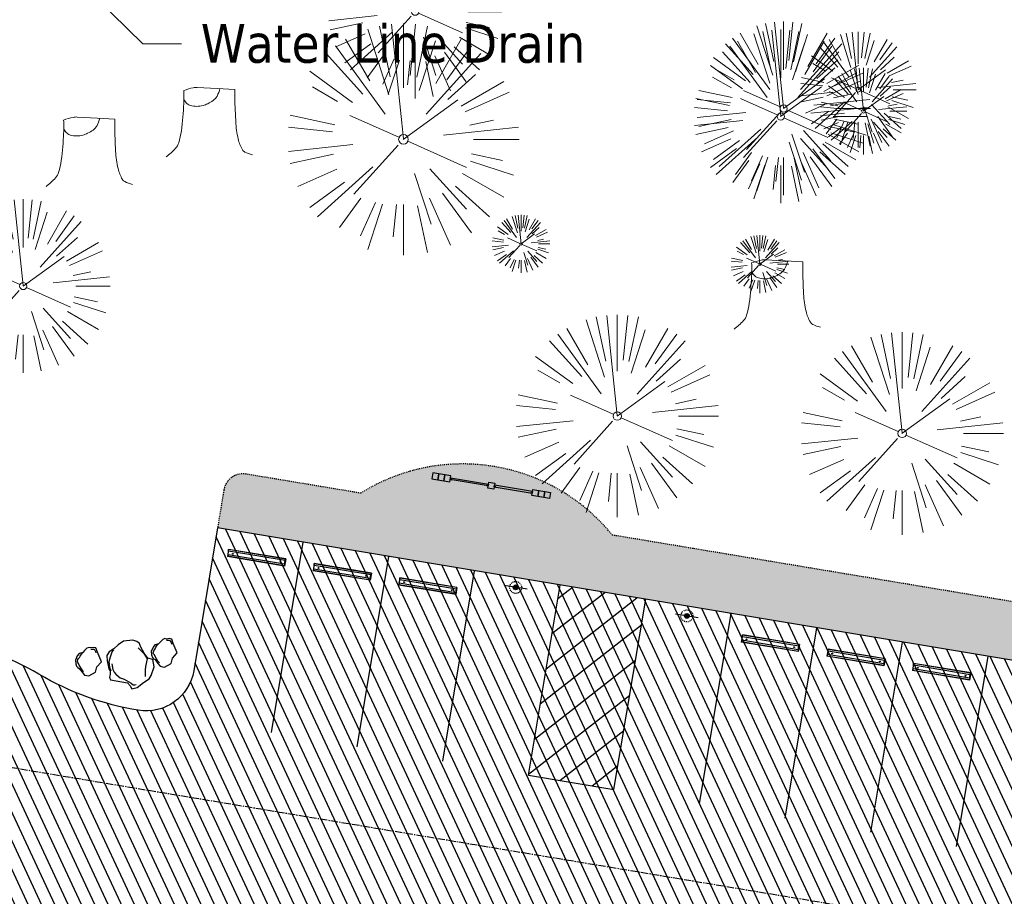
# Model space of a CAD drawing. Header units: feet. Extents: x 1134296 to 1140710, y 647902 to 649877.
# Tile 15 of 66: x 1134786 to 1134888, y 648396 to 648487. Entities that reach past the tile are written whole.
import ezdxf
from ezdxf import colors
from ezdxf.entities.mleader import LeaderData, LeaderLine
from ezdxf.math import Vec2, Vec3

# ---------------------------------------------------------------- set-up
doc = ezdxf.new("R2010")
doc.units = ezdxf.units.FT
doc.header["$MEASUREMENT"] = 0
for name, pattern in [('CENTER2', [1.125, 0.75, -0.125, 0.125, -0.125]), ('DOT', [0.25, 0, -0.25]), ('HIDDEN', [0.375, 0.25, -0.125]), ('HIDDEN4', [0.095, 0.05, -0.045]), ('RAD', [0.13, 0.08, -0.05])]:
    doc.linetypes.add(name, pattern=pattern)
for name, color, linetype in [('-BARRIERROCK', 6, 'Continuous'), ('A-BULLETINBOARD', 3, 'Continuous'), ('A-POSTS&BEAMS', 5, 'Continuous'), ('C-PRKG-ASPH', 5, 'Continuous'), ('C-PRKG-BOLL', 5, 'Continuous'), ('C-PRKG-BOLL-FTNG', 5, 'HIDDEN4'), ('C-PRKG-BOLLARD', 5, 'Continuous'), ('C-PRKG-SIGN', 5, 'Continuous'), ('C-PRKG-STRP', 136, 'Continuous'), ('C-PRKG-WHEL-STOP', 5, 'Continuous'), ('C-ROAD-ASPHALT', 1, 'Continuous'), ('C-ROAD-CNTR', 1, 'CENTER2'), ('C-SWLK-GRVL', 5, 'RAD'), ('C-SWLK-GRVL-PATT', 8, 'Continuous'), ('G-TEXT-ST02', 2, 'Continuous'), ('G-XREF', 7, 'Continuous'), ('L-BARRIERROCK', 6, 'Continuous')]:
    doc.layers.add(name, color=color, linetype=linetype)
doc.layers.add('A-HIDDEN', color=8, linetype='DOT', plot=False)
doc.layers.add('V-ANNO-TEXT', color=8, linetype='Continuous', lineweight=13)
doc.layers.add('V-SITE-VEGE', color=8, linetype='Continuous', lineweight=18)
doc.styles.add('SEI-Dim & Leader', font='tahoma.ttf')
pattern_1 = [(115, (0, 0), (-1.132884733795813, -0.5282728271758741), [])]

# ---------------------------------------------------------------- blocks, each defined once
blk = doc.blocks.new('V-SITE-VEGE-Stump')
for points in [[(-0.122905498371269, -0.01429599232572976, 0.05261256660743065), (-0.09863241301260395, 0.007697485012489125, 0.1061947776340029), (-0.09053039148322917, 0.02191696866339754, 0.04486152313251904), (-0.08374707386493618, 0.05273626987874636, 0.02007395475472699), (-0.07764030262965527, 0.1228815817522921, 0.01167487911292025), (-0.07732468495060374, 0.1363966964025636, 0.007866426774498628), (-0.07764030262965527, 0.1564565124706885)], [(-0.07764030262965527, 0.1564565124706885, -0.02766804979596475), (-0.05341885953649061, 0.1633605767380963, -0.0679781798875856), (-0.04316680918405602, 0.1642506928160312), (0.008593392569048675, 0.1616126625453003), (0.05395851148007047, 0.1590945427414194)], [(0.01506844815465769, 0.161253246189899, -0.08286378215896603), (0.008147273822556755, 0.1419669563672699, -0.1113242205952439), (-0.002098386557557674, 0.130555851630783, -0.03931328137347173), (-0.01592715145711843, 0.1222882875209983, -0.04919659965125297), (-0.02797848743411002, 0.1177254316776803, -0.06600187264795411), (-0.0446681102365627, 0.1155126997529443, -0.07018691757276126), (-0.06035359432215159, 0.1177254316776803, -0.1148593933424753), (-0.06850904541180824, 0.1222766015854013, -0.0759377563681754), (-0.07734269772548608, 0.1331671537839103)], [(0.05395851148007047, 0.1590945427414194, 0.004334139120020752), (0.05376627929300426, 0.1369184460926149, 0.00834373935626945), (0.05395851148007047, 0.1253997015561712), (0.05605689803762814, 0.07623641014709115, 0.04625247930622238), (0.06241632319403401, 0.03170819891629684, 0.06962485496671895), (0.07334360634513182, 0.00381048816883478, 0.1497246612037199), (0.07941695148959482, -0.001975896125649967, 0.05852299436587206), (0.09922370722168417, -0.009139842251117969)]]:
    blk.add_lwpolyline(points, format="xyb")
blk = doc.blocks.new('V-SITE-VEGE-Coniferious Tree 2')
at = {"color": 0, "linetype": 'ByBlock'}
for p, q in [((-0.06264093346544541, 0.1926377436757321), (-0.1545378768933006, 0.4755369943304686)), ((-0.0574950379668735, 0.2703678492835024), (-0.1039851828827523, 0.4890788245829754)), ((-0.0003172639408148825, 0.0025937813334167), (-0.05229705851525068, 0.4972664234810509)), ((-3.601054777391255e-05, 0.2219193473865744), (-3.601054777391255e-05, 0.5000060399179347)), ((0.02890183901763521, 0.2753366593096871), (0.05222503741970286, 0.4972664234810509)), ((0.0571938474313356, 0.2692740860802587), (0.1039131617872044, 0.4890788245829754)), ((-0.1460065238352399, 0.2528363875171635), (-0.2500390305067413, 0.4330260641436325)), ((0.06850648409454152, 0.2109817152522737), (0.1382469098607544, 0.425630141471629)), ((0.139142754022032, 0.2410654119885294), (0.2499670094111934, 0.4330260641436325)), ((-0.07913071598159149, 0.1088658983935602), (-0.2939353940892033, 0.4045257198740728)), ((0.1868724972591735, 0.2572635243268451), (0.2938633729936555, 0.4045257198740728)), ((-0.1756943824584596, 0.1950752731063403), (-0.3346129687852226, 0.3715878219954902)), ((0.09777767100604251, 0.108636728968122), (0.3345409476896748, 0.3715878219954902)), ((-0.2201011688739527, 0.1598873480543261), (-0.4045617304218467, 0.2938993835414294)), ((0.1919663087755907, 0.1728666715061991), (0.3115823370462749, 0.2805763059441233)), ((-0.2844040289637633, 0.1641894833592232), (-0.393144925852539, 0.2269610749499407)), ((0.2487690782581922, 0.143647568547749), (0.4329900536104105, 0.2500030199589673)), ((-0.0009318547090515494, -0.0006770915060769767), (0.2349564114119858, 0.1707208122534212)), ((0.2658942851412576, 0.1183972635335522), (0.4567507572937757, 0.2033670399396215)), ((-0.2961437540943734, 0.06292784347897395), (-0.4891148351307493, 0.1039491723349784)), ((-0.01992166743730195, 0.008854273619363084), (-0.2318825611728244, 0.1032199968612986)), ((-0.3060292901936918, 0.03215663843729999), (-0.4973024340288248, 0.05226104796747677)), ((0.173080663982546, 0.01818771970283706), (0.497230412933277, 0.05226104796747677)), ((0.2872695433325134, 0.06106323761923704), (0.3884790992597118, 0.08257391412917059)), ((0.3024988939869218, 0), (0.4999700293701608, 0)), ((-0.2182782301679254, -0.02292736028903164), (-0.4973024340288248, -0.05226104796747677)), ((-0.02300503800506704, -0.02554197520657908), (-0.2137781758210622, -0.2373882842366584)), ((0.01849546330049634, -0.008260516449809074), (0.2719985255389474, -0.1211160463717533)), ((-0.302185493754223, -0.0642195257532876), (-0.4891148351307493, -0.1039491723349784)), ((0.2936342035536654, -0.06241742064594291), (0.4274066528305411, -0.09084484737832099)), ((-0.1320480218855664, -0.1188660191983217), (-0.3716238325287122, -0.3345769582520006)), ((0.1143820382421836, -0.1271057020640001), (0.2718110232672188, -0.301920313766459)), ((0.2891445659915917, -0.09395946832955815), (0.4755009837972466, -0.1545018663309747)), ((-0.2881436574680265, -0.1282723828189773), (-0.4568227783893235, -0.2033670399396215)), ((0.04781873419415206, -0.1473038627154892), (0.1192466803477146, -0.3671294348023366)), ((0.2555295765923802, -0.1475434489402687), (0.4329900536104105, -0.2500030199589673)), ((-0.254528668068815, -0.1848980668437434), (-0.4045617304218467, -0.2938993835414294)), ((0.2253521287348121, -0.2029399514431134), (0.3715518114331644, -0.3345769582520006)), ((-0.1842986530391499, -0.2536176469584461), (-0.2766747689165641, -0.3807650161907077)), ((0.1131111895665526, -0.2541280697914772), (0.2033310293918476, -0.4567867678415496)), ((0.1688618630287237, -0.2324611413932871), (0.2938633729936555, -0.4045257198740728)), ((-0.1213812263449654, -0.2725449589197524), (-0.1855903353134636, -0.4167758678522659)), ((-0.09098502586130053, -0.2799408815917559), (-0.1545378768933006, -0.4755369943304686)), ((-0.02966136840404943, -0.2817638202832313), (-0.04434904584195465, -0.4216092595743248)), ((-3.601054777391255e-05, -0.2817638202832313), (-3.601054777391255e-05, -0.5000060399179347)), ((0.06104806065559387, -0.2873055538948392), (0.1039131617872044, -0.4890788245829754))]:
    blk.add_line(p, q, dxfattribs=at)
blk.add_circle((-3.601054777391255e-05, 0), 0.02083358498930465)
blk = doc.blocks.new('_Open90')
at = {"color": 0, "linetype": 'ByBlock', "lineweight": -2}
for p, q in [((-0.5, 0.5), (0, 0)), ((0, 0), (-1, 0)), ((0, 0), (-0.5, -0.5))]:
    blk.add_line(p, q, dxfattribs=at)
blk = doc.blocks.new("5'_BarrierRock")
at = {"layer": 'L-BARRIERROCK', "flags": 128}
for points in [[(3.796977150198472, 25.21031587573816), (-3.971151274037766, 23.41838866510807), (-10.84293678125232, 21.02912666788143), (-17.7147222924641, 19.53586684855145), (-22.19627771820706, 16.54930863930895), (-24.28770915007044, 10.27760197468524), (-26.0803419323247, 0.1233349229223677), (-25.48279766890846, -2.863184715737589), (-26.97668484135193, -7.044335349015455), (-29.06806322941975, -9.732226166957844), (-29.36686187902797, -13.31608058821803), (-11.14168239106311, -24.66494006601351), (-9.05030400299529, -29.74205430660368), (-9.05030400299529, -31.53398151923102), (-8.751505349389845, -33.62457612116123), (-1.87971984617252, -34.52053972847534), (7.680988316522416, -31.83264891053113), (16.04666099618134, -30.04072169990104), (19.63192655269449, -27.3528308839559), (27.10125632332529, -18.69186222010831), (28.89388910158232, -9.433597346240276), (24.11353502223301, -5.551075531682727), (22.02210359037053, 1.616633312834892), (21.42455933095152, 6.096412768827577), (20.82701507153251, 11.17356558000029), (21.12581372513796, 15.05604882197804), (19.03438229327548, 18.63990324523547), (15.15031808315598, 22.22375766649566), (3.796977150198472, 25.21031587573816)], [(-24.28770915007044, -3.759148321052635), (-24.28770915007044, 1.317965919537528), (-22.19627771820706, 8.187007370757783), (-18.61101215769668, 13.26412161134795), (-14.42820234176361, 18.04260703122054), (-11.44048104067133, 19.83453424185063)], [(-20.40364493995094, 4.603152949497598), (-21.8975321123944, -2.56455589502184), (-21.29998785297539, -6.447039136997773), (-20.40364493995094, -9.433597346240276), (-17.11717803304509, -15.70534258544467), (-12.93431516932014, -18.99052961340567), (-6.958872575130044, -26.75553466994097), (-5.46498540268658, -29.44342548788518), (-3.373607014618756, -30.63801791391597), (-1.87971984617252, -30.63801791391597)], [(17.54049512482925, 10.8748981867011), (21.62729471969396, 1.526720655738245), (22.61964785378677, -6.148371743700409), (17.24174951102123, -14.21204419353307), (15.44911673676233, -18.39319482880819), (13.35768530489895, -22.87301285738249), (12.1625967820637, -25.56090367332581)]]:
    blk.add_lwpolyline(points, dxfattribs=at)
blk = doc.blocks.new("3'_BarrierRock")
at = {"layer": '-BARRIERROCK', "flags": 128}
for points in [[(7.788745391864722, -10.83599130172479), (15.37584164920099, -7.013299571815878), (15.29339322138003, 5.772875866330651), (15.53940092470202, 11.48821756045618), (12.61293536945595, 13.25443124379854), (9.559602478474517, 14.020650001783), (7.896299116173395, 15.17149251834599), (5.0074623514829, 15.27774238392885), (1.184128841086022, 13.5566322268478), (-1.773717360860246, 12.30032189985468), (-4.668762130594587, 12.49504304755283), (-6.532605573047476, 12.75826500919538), (-9.693894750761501, 10.83101043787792), (-13.81968260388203, 6.597990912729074), (-15.03526147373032, 2.502188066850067), (-15.26967657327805, -0.6090469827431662), (-14.52306864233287, -2.735788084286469), (-13.24140319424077, -4.423817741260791), (-11.73157866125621, -10.28614114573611), (-10.431383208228, -14.56568854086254), (-7.82677889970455, -16.37545728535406), (-5.721542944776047, -17.40100748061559), (3.706213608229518, -16.32156577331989), (7.788745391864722, -10.83599130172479)], [(-9.711106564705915, -10.39331387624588), (-10.5300777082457, -7.445199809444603), (-11.71742566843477, -0.8881917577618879), (-11.78460385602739, 1.381934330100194), (-12.21957472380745, 2.822567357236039), (-12.05729048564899, 4.284038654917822), (-10.69748708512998, 6.20744678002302), (-9.49682440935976, 7.089662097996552), (-8.10341169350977, 7.878026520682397), (-6.436167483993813, 9.303217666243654), (-4.026830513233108, 11.00878191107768), (-1.773717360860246, 12.30032189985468)], [(8.960381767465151, 12.60775377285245), (12.36066444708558, 11.15115335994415), (13.19341137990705, 9.417106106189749), (13.26279921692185, 7.683076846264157), (13.26279921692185, 5.810297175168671)]]:
    blk.add_lwpolyline(points, dxfattribs=at)
blk = doc.blocks.new('Wheel_Stop')
for points in [[(-36, 6.75), (36, 6.75)], [(-36, -2.25), (-36, 6.75)], [(-35.625, 4.5), (-36, 6.75)], [(-35.625, 0), (-36, -2.25)], [(-35.955, 6.48), (35.955, 6.48)], [(-35.625, 4.5), (-35.625, 0)], [(-35.625, 4.5), (35.625, 4.5)], [(-35.625, 0), (35.625, 0)], [(35.625, 4.5), (36, 6.75)], [(35.625, 4.5), (35.625, 0)], [(35.625, 0), (36, -2.25)], [(36, -2.25), (36, 6.75)], [(-36, -2.25), (36, -2.25)], [(-35.955, -1.98), (35.955, -1.98)]]:
    blk.add_lwpolyline(points)
for centre in [(-30, 2.25), (30, 2.25)]:
    blk.add_circle(centre, 0.5)
blk = doc.blocks.new('post')
at = {"layer": 'C-PRKG-BOLL'}
h = blk.add_hatch(color=256, dxfattribs=at)
h.dxf.hatch_style = 1
h.paths.add_polyline_path([(0.25, 0, 1), (-0.25, 0, 1)])
blk.add_circle((0, 0), 0.25, dxfattribs=at)
at = {"layer": 'C-PRKG-BOLL-FTNG', "ltscale": 0.25}
blk.add_circle((0, 0), 0.625, dxfattribs=at)
blk = doc.blocks.new('2p kiosk')
at = {"layer": 'A-BULLETINBOARD', "linetype": 'Continuous'}
for points in [[(-0.3125, 0.08333333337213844), (-0.3125, -0.08333333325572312), (-4.3125, -0.08333333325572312), (-4.3125, 0.08333333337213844)], [(0.3125, 0.08333333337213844), (0.3125, -0.08333333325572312), (4.3125, -0.08333333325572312), (4.3125, 0.08333333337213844)]]:
    blk.add_lwpolyline(points, close=True, dxfattribs=at)
at = {"layer": 'A-HIDDEN', "linetype": 'HIDDEN'}
for points in [[(-4.3125, -0.08333333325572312), (-4.145833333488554, -0.08333333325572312), (-4.145833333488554, -0.06770833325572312), (-4.296875, -0.06770833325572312), (-4.296875, 0.08333333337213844), (-4.3125, 0.08333333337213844)], [(-0.3125, -0.08333333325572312), (-0.4791666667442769, -0.08333333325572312), (-0.4791666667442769, -0.06770833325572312), (-0.328125, -0.06770833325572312), (-0.328125, 0.08333333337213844), (-0.3125, 0.08333333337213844)], [(0.3125, -0.08333333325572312), (0.4791666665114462, -0.08333333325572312), (0.4791666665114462, -0.06770833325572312), (0.328125, -0.06770833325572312), (0.328125, 0.08333333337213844), (0.3125, 0.08333333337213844)], [(4.3125, -0.08333333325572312), (4.145833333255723, -0.08333333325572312), (4.145833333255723, -0.06770833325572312), (4.296875, -0.06770833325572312), (4.296875, 0.08333333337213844), (4.3125, 0.08333333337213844)]]:
    blk.add_lwpolyline(points, close=True, dxfattribs=at)
at = {"layer": 'A-POSTS&BEAMS'}
for points in [[(-5.5625, 0.3125), (-6.1875, 0.3125), (-6.1875, -0.3125), (-5.5625, -0.3125)], [(-4.9375, 0.3125), (-5.5625, 0.3125), (-5.5625, -0.3125), (-4.9375, -0.3125)], [(-4.3125, 0.3125), (-4.9375, 0.3125), (-4.9375, -0.3125), (-4.3125, -0.3125)], [(-0.3125, 0.3125), (0.3125, 0.3125), (0.3125, -0.3125), (-0.3125, -0.3125)], [(4.3125, 0.3125), (4.9375, 0.3125), (4.9375, -0.3125), (4.3125, -0.3125)], [(4.9375, 0.3125), (5.5625, 0.3125), (5.5625, -0.3125), (4.9375, -0.3125)], [(5.5625, 0.3125), (6.1875, 0.3125), (6.1875, -0.3125), (5.5625, -0.3125)]]:
    blk.add_lwpolyline(points, close=True, dxfattribs=at)
blk = doc.blocks.new('C_PBASE-PACTOLA_02403811')
at = {"layer": 'C-PRKG-STRP'}
h = blk.add_hatch(dxfattribs=at)
h.set_pattern_fill('ANSI31', color=256, scale=19.99999999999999, angle=173)
h.set_pattern_definition([(218, (2421419.246296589, 1595296.69758861), (1.539153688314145, -1.970026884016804), [])])
h.paths.add_polyline_path([(1134851.075040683, 648426.8385019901), (1134842.197288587, 648428.3168516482), (1134838.912067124, 648408.5885136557), (1134847.789819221, 648407.1101639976)])
at = {"layer": 'C-PRKG-SIGN'}
for p, q in [((1134838.777851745, 648427.87249629), (1134836.410451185, 648428.2667228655)), ((1134856.533355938, 648424.9157969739), (1134854.165955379, 648425.3100235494))]:
    blk.add_line(p, q, dxfattribs=at)
at = {"layer": 'C-PRKG-STRP'}
for points in [[(1134812.278810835, 648413.0235626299), (1134815.564032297, 648432.7519006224)], [(1134821.156562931, 648411.5452129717), (1134824.441784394, 648431.2735509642)], [(1134830.034315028, 648410.0668633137), (1134833.31953649, 648429.7952013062)], [(1134838.912067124, 648408.5885136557), (1134842.197288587, 648428.3168516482)], [(1134847.789819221, 648407.1101639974), (1134851.075040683, 648426.8385019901)], [(1134856.667571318, 648405.6318143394), (1134859.95279278, 648425.3601523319)], [(1134865.545323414, 648404.1534646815), (1134868.830544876, 648423.8818026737)], [(1134874.423075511, 648402.6751150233), (1134877.708296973, 648422.4034530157)], [(1134883.300827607, 648401.1967653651), (1134886.58604907, 648420.9251033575)], [(1134838.912067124, 648408.5885136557), (1134847.789819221, 648407.1101639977)]]:
    blk.add_lwpolyline(points, dxfattribs=at)
at = {"layer": 'C-ROAD-ASPHALT'}
for points in [[(1134908.591667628, 648295.0830355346), (1134902.184156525, 648308.9168658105, -0.3857361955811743), (1134904.185026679, 648315.3273695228, 0.505251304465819), (1134911.81168753, 648388.9938571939, -0.385736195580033), (1134911.166532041, 648395.6783028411), (1134920.272188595, 648407.9060613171, 0.1193298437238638), (1134891.694190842, 648420.0744804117), (1134806.6862802, 648434.2302502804), (1134804.222364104, 648419.4339967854, -0.4142135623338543), (1134798.46897424, 648415.3232176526, -0.09206076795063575), (1134788.173461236, 648419.0651973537, 0.0920607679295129), (1134777.877948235, 648422.8071770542), (1134747.786053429, 648427.818168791, -0.457206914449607), (1134724.139640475, 648466.5491939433, -0.1597602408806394), (1134766.878830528, 648525.6151487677), (1134870.936117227, 648601.0988607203, 0.1112368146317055), (1134916.811965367, 648653.2299950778), (1134952.321656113, 648718.215074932, 0.01915469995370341)], [(1134742.07570745, 648205.3474165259, -0.3616510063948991), (1134727.411149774, 648247.6528264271, 0.1404834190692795), (1134736.889002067, 648364.0920688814, -0.5249805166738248), (1134771.231154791, 648399.5835374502, -0.3046973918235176), (1134795.562167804, 648376.6182453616), (1134801.464805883, 648350.5583730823, 0.1721831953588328), (1134817.907219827, 648324.5505255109, -0.3857361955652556), (1134819.03336879, 648317.9301155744), (1134810.834437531, 648305.0767664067)]]:
    blk.add_lwpolyline(points, format="xyb", dxfattribs=at)
at = {"layer": 'C-ROAD-CNTR', "flags": 128}
blk.add_lwpolyline([(1134737.419501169, 648417.3791961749), (1134887.094880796, 648392.454807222, -1), (1134874.611039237, 648317.4871228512), (1134840.086447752, 648323.2362604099, -0.3046973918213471), (1134809.267164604, 648352.3256303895), (1134799.634421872, 648394.8537410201)], format="xyb", dxfattribs=at)
at = {"layer": 'C-SWLK-GRVL'}
for points in [[(1134821.52359302, 648437.8421177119), (1134809.644680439, 648439.8202295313, 0.4142135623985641), (1134807.343324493, 648438.1759178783), (1134806.6862802, 648434.2302502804)], [(1134920.272188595, 648407.9060613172), (1134922.644164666, 648411.0913286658, 0.4226080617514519), (1134922.188274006, 648413.9234189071, 0.1120903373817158), (1134892.679757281, 648425.9929818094), (1134847.621731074, 648433.4961782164)]]:
    blk.add_lwpolyline(points, format="xyb", dxfattribs=at)
blk.add_arc((1134832.10874595, 648420.8728944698), 20, 39.13606648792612, 121.9553107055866, dxfattribs=at)
at = {"layer": 'A-BULLETINBOARD', "rotation": 350.5456885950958}
blk.add_blockref('2p kiosk', (1134835.065445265, 648438.6283986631), dxfattribs=at)
at = {"layer": 'C-PRKG-BOLLARD', "rotation": 189.2390617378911}
for p in [(1134837.594151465, 648428.0696095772), (1134855.349655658, 648425.112910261)]:
    blk.add_blockref('post', p, dxfattribs=at)
at = {"layer": 'C-PRKG-WHEL-STOP', "xscale": 0.08333333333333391, "yscale": 0.08333333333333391, "zscale": 0.08333333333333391, "rotation": 170.5456885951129}
for p in [(1134810.765835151, 648431.3332884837), (1134819.643587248, 648429.8549388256), (1134828.521339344, 648428.3765891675), (1134864.032347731, 648422.463190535), (1134872.910099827, 648420.984840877), (1134881.787851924, 648419.5064912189)]:
    blk.add_blockref('Wheel_Stop', p, dxfattribs=at)
at = {"layer": 'L-BARRIERROCK', "xscale": 0.08333333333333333, "yscale": 0.08333333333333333, "zscale": 0.08333333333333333, "rotation": 21.83735185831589}
for name, p in [("5'_BarrierRock", (1134797.43300418, 648420.4249712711)), ("3'_BarrierRock", (1134801.090674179, 648421.3375224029)), ("3'_BarrierRock", (1134793.233594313, 648420.4270946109))]:
    blk.add_blockref(name, p, dxfattribs=at)
blk = doc.blocks.new('C_PHTCH-PACTOLA_02403811')
at = {"layer": 'C-PRKG-ASPH'}
h = blk.add_hatch(dxfattribs=at)
h.set_pattern_fill('ANSI31', color=256, scale=10, angle=70)
h.set_pattern_definition(pattern_1)
edge = h.paths.add_edge_path(flags=16)
edge.add_arc((1135093.567290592, 648760.3570235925), 541.9999999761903, 143.5703577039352, 153.2664360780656, ccw=False)
edge.add_arc((1135093.567290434, 648760.3570237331), 541.9999997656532, 133.8742793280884, 143.5703577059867, ccw=False)
edge.add_line((1134717.918854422, 649151.0643979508), (1134791.743864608, 649222.0439889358))
edge.add_arc((1134924.814897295, 649083.6384245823), 191.9999999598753, 124.33581191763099, 133.8742793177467, ccw=False)
edge.add_line((1134816.518779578, 649242.1816391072), (1134837.543218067, 649256.5428028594))
edge.add_arc((1134886.614896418, 649184.7029087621), 87.00000000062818, 64.86660358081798, 124.33581191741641, ccw=False)
edge.add_line((1134923.566161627, 649263.4658695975), (1134945.862647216, 649253.0055803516))
edge.add_arc((1134736.896871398, 648807.5874571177), 491.9999999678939, 56.45911934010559, 64.86660355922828, ccw=False)
edge.add_line((1135008.742528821, 649217.6654234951), (1135070.901654, 649176.4593855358))
edge.add_arc((1135036.644680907, 649124.7828938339), 62.00000000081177, -10.868034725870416, 56.45911933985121, ccw=False)
edge.add_line((1135097.532652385, 649113.0929439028), (1135091.831089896, 649083.3959326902))
edge.add_arc((1135001.481196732, 649100.7423100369), 92.00000001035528, 337.8486329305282, 349.13196525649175, ccw=False)
edge.add_line((1135086.690765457, 649066.0532714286), (1135029.43531187, 648925.4119419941))
edge.add_arc((1134573.749357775, 649110.9228871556), 491.9999995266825, 335.73595333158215, 337.84863296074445, ccw=False)
edge.add_line((1135022.286728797, 648908.7392420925), (1134970.105907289, 648792.9779079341))
edge.add_line((1134970.105907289, 648792.9779079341), (1134955.070696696, 648759.622817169))
edge.add_arc((1134506.533324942, 648961.8064625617), 492.0000003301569, 331.3465562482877, 335.7359533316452, ccw=False)
edge.add_line((1134938.281078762, 648725.8872446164), (1134902.771388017, 648660.9021647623))
edge.add_arc((1134778.161263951, 648728.9926705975), 142.0000000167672, 305.95733191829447, 331.34655630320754, ccw=False)
edge.add_line((1134861.541195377, 648614.0501326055), (1134757.483908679, 648538.5664206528))
edge.add_arc((1134835.579196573, 648430.9089730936), 133.0000000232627, 125.9573319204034, 166.4171722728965)
edge.add_arc((1134672.277915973, 648470.363906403), 35.00000000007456, 244.10855969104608, 346.41717227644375, ccw=False)
edge.add_arc((1134691.461854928, 648509.9128519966), 78.95614352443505, 214.9055155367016, 244.1168481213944, ccw=False)
edge.add_line((1134626.710174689, 648464.732186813), (1134623.062749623, 648469.9579645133))
edge.add_arc((1134821.506139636, 648608.4650796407), 241.9999999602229, 191.1167612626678, 214.9138039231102, ccw=False)
edge.add_line((1134584.046954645, 648561.8052956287), (1134566.403948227, 648651.5934078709))
edge.add_arc((1135049.172208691, 648746.4554480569), 491.9999999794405, 187.9519260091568, 191.1167612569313, ccw=False)
edge.add_line((1134561.903038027, 648678.391101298), (1134552.825444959, 648743.3771249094))
edge.add_arc((1134842.017716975, 648783.7730382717), 292.0000000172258, 166.3961174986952, 187.9519260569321, ccw=False)
edge.add_line((1134558.209758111, 648852.4537669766), (1134566.77306571, 648887.8397463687))
edge.add_arc((1135093.567290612, 648760.357023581), 542.0000000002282, 158.0478401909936, 166.396117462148, ccw=False)
edge.add_arc((1135093.567290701, 648760.357023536), 542.0000000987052, 153.2664360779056, 158.0478401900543, ccw=False)
edge = h.paths.add_edge_path()
edge.add_line((1134664.934415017, 648091.0186503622), (1134641.753924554, 648097.236757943))
edge.add_arc((1135131.441785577, 647965.8792352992), 506.9999999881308, 154.1154939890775, 164.9840567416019, ccw=False)
edge.add_arc((1135131.44177555, 647965.8792402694), 506.9999887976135, 153.4314984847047, 154.115493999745, ccw=False)
edge.add_arc((1134241.513528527, 648410.9103548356), 488.0000000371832, 333.4314984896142, 338.6383717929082)
edge.add_line((1134695.987914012, 648233.1548120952), (1134704.112198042, 648253.9264793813))
edge.add_arc((1134529.027803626, 648322.4060737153), 188.0000000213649, 338.6383717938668, 377.1954705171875)
edge.add_arc((1134651.306425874, 648360.2470375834), 60.00000000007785, 17.1954705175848, 74.97265706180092)
edge.add_line((1134666.863224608, 648418.1951696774), (1134661.500576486, 648419.8056636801))
edge.add_arc((1134691.489318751, 648509.9450223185), 94.99699278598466, 223.9418846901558, 251.5980721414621, ccw=False)
edge.add_arc((1134691.535842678, 648509.9839590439), 95.05751145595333, 214.9165962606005, 223.9393241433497, ccw=False)
edge.add_line((1134613.590003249, 648455.5746160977), (1134609.942525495, 648460.8004692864))
edge.add_arc((1134821.506139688, 648608.4650796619), 258.0000000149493, 191.1167612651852, 214.9138039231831, ccw=False)
edge.add_line((1134568.347173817, 648558.7203512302), (1134550.704167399, 648648.5084634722))
edge.add_arc((1135049.172208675, 648746.4554480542), 507.9999999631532, 187.9519260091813, 191.1167612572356, ccw=False)
edge.add_line((1134546.056886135, 648676.177626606), (1134536.979293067, 648741.163650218))
edge.add_arc((1134842.01771694, 648783.7730382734), 307.9999999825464, 166.3961174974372, 187.9519260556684, ccw=False)
edge.add_line((1134542.658637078, 648856.2170945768), (1134551.221944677, 648891.6030739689))
edge.add_arc((1135093.567290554, 648760.3570237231), 557.9999999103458, 163.9213237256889, 166.3961174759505, ccw=False)
edge.add_arc((1134538.177323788, 648920.4382053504), 19.99999999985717, 343.9213237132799, 402.7699397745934)
edge.add_line((1134552.859048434, 648934.0193305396), (1134533.446357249, 648955.005204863))
edge.add_arc((1135093.567290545, 648760.3570234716), 592.9783928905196, 146.0187423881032, 160.8370986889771, ccw=False)
edge.add_line((1134601.857481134, 649091.7855040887), (1134616.582948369, 649064.0343807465))
edge.add_arc((1134620.999668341, 649066.3780071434), 5.000000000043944, 207.9515834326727, 327.0740857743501)
edge.add_arc((1135093.567290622, 648760.3570235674), 558.0000000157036, 133.8742793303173, 147.0740857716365, ccw=False)
edge.add_line((1134706.829601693, 649162.5981949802), (1134780.654611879, 649233.5777859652))
edge.add_arc((1134924.814897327, 649083.6384245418), 208.0000000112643, 124.3358119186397, 133.8742793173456, ccw=False)
edge.add_line((1134807.494103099, 649255.3935736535), (1134828.518541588, 649269.7547374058))
edge.add_arc((1134886.614896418, 649184.7029087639), 102.9999999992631, 64.86660357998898, 124.33581191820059, ccw=False)
edge.add_line((1134930.361796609, 649277.9510118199), (1134952.658282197, 649267.4907225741))
edge.add_arc((1134736.896871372, 648807.5874570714), 508.0000000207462, 56.4591193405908, 64.86660355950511, ccw=False)
edge.add_line((1135017.583038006, 649231.0012923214), (1135079.742163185, 649189.7952543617))
edge.add_arc((1135036.644680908, 649124.782893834), 77.99999999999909, -10.868034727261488, 56.45911934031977, ccw=False)
edge.add_line((1135113.245677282, 649110.0761826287), (1135107.544114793, 649080.3791714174))
edge.add_arc((1135001.481196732, 649100.7423100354), 108.0000000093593, 337.84863293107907, 349.131965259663, ccw=False)
edge.add_line((1135101.509820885, 649060.0203951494), (1135044.254367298, 648919.3790657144))
edge.add_arc((1134573.749357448, 649110.9228872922), 507.9999998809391, 335.7359533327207, 337.84863295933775, ccw=False)
edge.add_line((1135036.873309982, 648902.1641641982), (1134969.657277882, 648753.0477392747))
edge.add_arc((1134506.53332524, 648961.8064624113), 507.9999999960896, 331.346556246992, 335.73595333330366, ccw=False)
edge.add_line((1134952.321656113, 648718.215074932), (1134916.811965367, 648653.2299950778))
edge.add_arc((1134778.161263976, 648728.9926705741), 157.9999999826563, 305.9573319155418, 331.3465563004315, ccw=False)
edge.add_line((1134870.936117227, 648601.0988607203), (1134766.878830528, 648525.6151487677))
edge.add_arc((1134835.579196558, 648430.9089731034), 117.0000000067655, 125.9573319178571, 162.264860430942)
edge.add_arc((1134752.713885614, 648457.4106757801), 29.99999999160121, 162.264860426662, 196.8024120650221)
edge.add_arc((1134835.579196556, 648430.9089731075), 113.0000000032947, 170.9217318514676, 197.5476736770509)
edge.add_line((1134727.837491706, 648396.8395581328), (1134731.162683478, 648386.3239143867))
edge.add_arc((1134529.027802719, 648322.4060734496), 212.0000009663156, 11.340079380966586, 17.54767372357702, ccw=False)
edge.add_arc((1134529.055568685, 648322.403813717), 211.9732215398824, -20.64909134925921, 11.342153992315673, ccw=False)
edge.add_arc((1134759.869013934, 648235.3149369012), 34.72371615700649, 159.1871917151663, 239.4135572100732)
edge.add_line((1134742.200276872, 648205.422593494), (1134709.513, 648185.696))
edge.add_line((1134709.513, 648185.696), (1134698.996135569, 648181.0065459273))
edge.add_arc((1135131.441785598, 647965.8792352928), 483.0000000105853, 153.5511843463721, 164.9840567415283)
h = blk.add_hatch(dxfattribs=at)
h.set_pattern_fill('ANSI31', color=256, scale=10, angle=70)
h.set_pattern_definition(pattern_1)
edge = h.paths.add_edge_path(flags=16)
edge.add_line((1134864.155064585, 648378.0269510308), (1134839.494642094, 648382.1334778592))
edge.add_line((1134839.494642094, 648382.1334778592), (1134832.477103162, 648391.9551287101))
edge.add_arc((1134828.408842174, 648389.0483689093), 5.000000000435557, 35.54568859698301, 80.54568858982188)
edge.add_arc((1134826.766231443, 648379.1841999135), 14.99999999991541, 80.5456885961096, 192.7623206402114)
edge.add_line((1134812.136808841, 648375.870592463), (1134817.069523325, 648354.0928876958))
edge.add_arc((1134846.328368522, 648360.7201025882), 29.9999999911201, 192.762320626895, 260.5456886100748)
edge.add_line((1134841.400536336, 648331.127595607), (1134875.925127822, 648325.3784580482))
edge.add_arc((1134880.852960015, 648354.9709650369), 29.99999999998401, 260.5456885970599, 440.5456885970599)
edge.add_line((1134885.780792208, 648384.5634720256), (1134883.580558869, 648384.9298614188))
edge.add_arc((1134881.937948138, 648375.0656924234), 9.99999999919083, 80.54568859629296, 114.2357561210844)
edge.add_line((1134877.833026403, 648384.1843336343), (1134864.155064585, 648378.0269510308))
edge = h.paths.add_edge_path()
edge.add_arc((1134752.713885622, 648457.4106757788), 29.99999999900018, 196.802412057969, 260.5456885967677)
edge.add_line((1134747.786053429, 648427.818168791), (1134777.877948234, 648422.8071770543))
edge.add_arc((1134772.950116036, 648393.2146700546), 30.00000001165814, 59.50621881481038, 80.54568859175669, ccw=False)
edge.add_arc((1134803.396806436, 648444.9157246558), 30.00000001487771, 239.506218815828, 260.5456885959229)
edge.add_arc((1134799.290279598, 648420.255302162), 5.000000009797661, 260.5456887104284, 350.5456884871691)
edge.add_line((1134804.222364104, 648419.4339967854), (1134806.6862802, 648434.2302502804))
edge.add_line((1134806.6862802, 648434.2302502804), (1134887.591071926, 648420.7577439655))
edge.add_arc((1134879.915090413, 648353.2591729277), 67.9336277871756, 53.55388045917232, 83.5121585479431, ccw=False)
edge.add_line((1134920.272188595, 648407.9060613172), (1134911.166532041, 648395.6783028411))
edge.add_arc((1134915.176766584, 648392.6919976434), 4.999999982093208, 143.3260149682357, 227.699744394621)
edge.add_arc((1134880.852960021, 648354.97096504), 45.99999999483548, 23.261049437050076, 47.69974420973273, ccw=False)
edge.add_arc((1134880.852960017, 648354.9709650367), 45.99999999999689, -59.52124497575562, 23.261049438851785, ccw=False)
edge.add_arc((1134906.721120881, 648311.018283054), 4.999999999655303, 120.4787550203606, 204.852484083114)
edge.add_line((1134902.184156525, 648308.9168658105), (1134908.591667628, 648295.083035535))
edge.add_arc((1134880.852960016, 648354.9709650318), 65.99999999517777, 260.54568859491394, 294.8524840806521, ccw=False)
edge.add_line((1134870.01172919, 648289.867449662), (1134835.487137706, 648295.6165872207))
edge.add_arc((1134846.328368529, 648360.7201025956), 65.99999999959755, 237.4668942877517, 260.54568859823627, ccw=False)
edge.add_line((1134810.834437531, 648305.0767664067), (1134819.03336879, 648317.9301155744))
edge.add_arc((1134814.817964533, 648320.6190497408), 5.000000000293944, 327.4668942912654, 411.8406233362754)
edge.add_arc((1134846.328368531, 648360.7201025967), 46.00000000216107, 192.7623206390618, 231.8406233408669, ccw=False)
edge.add_line((1134801.464805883, 648350.558373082), (1134795.562167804, 648376.6182453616))
edge.add_arc((1134766.3033226, 648369.9910304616), 29.99999999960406, 12.76232063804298, 80.54568860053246)
edge.add_arc((1134766.303322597, 648369.991030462), 29.99999999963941, 80.54568859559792, 191.3400793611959)
edge.add_arc((1134529.027802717, 648322.4060734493), 212.000000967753, 11.34007938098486, 17.54767372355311)
edge.add_line((1134731.162683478, 648386.3239143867), (1134727.837491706, 648396.8395581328))
edge.add_arc((1134835.57919655, 648430.908973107), 112.9999999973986, 170.9217318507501, 197.5476736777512, ccw=False)
at = {"layer": 'C-SWLK-GRVL-PATT'}
h = blk.add_hatch(dxfattribs=at)
h.set_pattern_fill('GRAVEL', color=256, scale=5)
h.set_pattern_definition([(228.012787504, (3.6, 5), (-40.00000000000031, -45.00000000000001), [0.67268, -66.5954402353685]), (184.969740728, (3.15, 4.5), (59.99999999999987, 5.000000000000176), [1.15434, -114.27962380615]), (132.510447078, (2, 4.4), (50.00000000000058, -54.99999999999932), [0.8139400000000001, -80.5801629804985]), (267.273689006, (0.05, 3.15), (5.000000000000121, 100.0000000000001), [1.05119, -104.067790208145]), (292.833654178, (0, 2.1), (-24.99999999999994, 60.00000000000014), [1.030775, -102.0468656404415]), (357.273689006, (0.4, 1.15), (-100.0000000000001, 5.000000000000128), [1.05119, -104.067790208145]), (37.6942404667, (1.45, 1.1), (-64.99999999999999, -49.99999999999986), [1.390145, -137.62424274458]), (72.2553283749, (2.55, 1.95), (35.00000000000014, 110), [1.31244, -129.9316074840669]), (121.429565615, (2.95, 3.2), (-40.0000000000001, 64.99999999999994), [1.05475, -104.420365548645]), (175.236358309, (2.4, 4.1), (54.99999999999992, -5.00000000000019), [1.20416, -59.0038128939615]), (222.397437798, (1.2, 4.2), (-59.99999999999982, -54.99999999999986), [1.55724, -154.1668750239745]), (138.814074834, (5, 3.1), (-35.00000000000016, 30), [0.5315049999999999, -52.61922406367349]), (171.46923439, (4.600000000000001, 3.45), (64.99999999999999, -9.999999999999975), [1.011185, -100.107557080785]), (225, (3.6, 3.6), (-5.551115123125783e-16, -4.999999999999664), [0.707105, -6.3639628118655]), (203.198590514, (3.25, 4.2), (24.99999999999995, 9.999999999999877), [0.38079, -37.6980755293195]), (291.801409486, (2.9, 4.050000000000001), (-4.99999999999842, 15.00000000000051), [0.538515, -26.3873090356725]), (30.96375653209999, (3.1, 3.55), (15.00000000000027, 9.999999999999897), [0.874645, -28.2801144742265]), (161.565051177, (3.85, 4), (10.00000000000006, -4.999999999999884), [0.632455, -15.178933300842]), (16.389540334, (0, 4.050000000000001), (49.99999999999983, 15.00000000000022), [0.886, -87.714225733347]), (70.3461759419, (0.8500000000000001, 4.3), (-20.0000000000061, -55.00000000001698), [0.7433049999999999, -73.58703873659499]), (293.198590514, (3.85, 5), (-9.999999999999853, 24.99999999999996), [0.761575, -37.3172905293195]), (343.610459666, (4.149999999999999, 4.3), (-49.99999999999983, 15.00000000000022), [0.8859999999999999, -87.71422573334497]), (339.44395478, (0, 0.95), (-25.00000000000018, 10.00000000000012), [0.8543999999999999, -41.86561872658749]), (294.775140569, (0.8, 0.65), (-25.00000000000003, 55.00000000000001), [0.71589, -70.87321531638]), (66.8014094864, (3.9, 0), (9.999999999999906, 24.99999999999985), [0.761575, -37.3172905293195]), (17.3540246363, (4.2, 0.7000000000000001), (-64.99999999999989, -19.99999999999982), [0.838155, -82.97711807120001]), (69.44395478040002, (1.45, 0), (-10.00000000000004, -24.99999999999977), [0.4272, -42.29281872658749]), (101.309932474, (3.6, 0), (-4.999999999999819, 20.00000000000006), [0.25495, -25.240147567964]), (165.963756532, (3.55, 0.25), (14.99999999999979, -5.000000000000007), [1.030775, -19.5847531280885]), (186.009005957, (2.55, 0.5), (50.00000000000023, 4.999999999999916), [0.9552499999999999, -94.56961587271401]), (303.690067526, (3.1, 3.1), (-4.999999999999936, 9.999999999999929), [0.7211099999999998, -17.30664637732]), (353.157226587, (3.5, 2.5), (85.00000000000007, -10.00000000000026), [1.25897, -124.6378131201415]), (60.9453959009, (4.75, 2.35), (-19.99999999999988, -34.99999999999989), [0.51478, -50.963370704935]), (90, (5, 2.8), (-4.999999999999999, 5), [0.3, -4.699999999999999]), (120.256437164, (2.45, 0.65), (20.00000000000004, -35.00000000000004), [0.69462, -68.76759994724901]), (48.01278750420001, (2.1, 1.25), (40, 44.99999999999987), [1.34536, -65.92276023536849]), (0, (3, 2.25), (5, 5), [1.3, -3.7]), (325.3048464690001, (4.3, 2.25), (50.0000000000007, -34.99999999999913), [0.7905699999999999, -78.26637150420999]), (254.054604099, (4.95, 1.8), (-5.000000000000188, -20.00000000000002), [0.72801, -35.6725394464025]), (207.645975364, (4.75, 1.1), (-94.99999999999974, -50.00000000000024), [1.185325, -117.347370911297]), (175.42607874, (3.7, 0.55), (-64.99999999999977, 5.000000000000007), [1.253995, -124.1453670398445])])
edge = h.paths.add_edge_path()
edge.add_line((1134806.6862802, 648434.2302502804), (1134807.343324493, 648438.1759178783))
edge.add_arc((1134809.316158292, 648437.8473957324), 1.999999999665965, 80.54568858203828, 170.5456886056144, ccw=False)
edge.add_line((1134809.644680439, 648439.8202295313), (1134821.52359302, 648437.8421177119))
edge.add_arc((1134832.108745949, 648420.8728944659), 20.0000000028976, 39.13606649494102, 121.9553106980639, ccw=False)
edge.add_line((1134847.621731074, 648433.4961782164), (1134892.679757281, 648425.9929818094))
edge.add_arc((1134880.852960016, 648354.9709650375), 71.99999999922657, 54.96326023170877, 80.54568859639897, ccw=False)
edge.add_arc((1134921.04007084, 648412.2858507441), 2.000000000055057, -36.67398484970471, 54.96326023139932, ccw=False)
edge.add_line((1134922.644164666, 648411.0913286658), (1134920.272188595, 648407.9060613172))
edge.add_arc((1134880.852960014, 648354.9709650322), 66.00000000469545, 53.3260151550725, 80.54568859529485)
edge.add_line((1134891.694190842, 648420.0744804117), (1134806.6862802, 648434.2302502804))
blk = doc.blocks.new('C_XBASE-PACTOLA_02403811')
at = {"layer": 'V-SITE-VEGE'}
for name, p, xscale, yscale, zscale in [('V-SITE-VEGE-Coniferious Tree 2', (1134827.175, 648487.772), 17.99978256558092, 17.99978256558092, 17.99978256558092), ('V-SITE-VEGE-Coniferious Tree 2', (1134865.382, 648477.737), 17.99978256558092, 17.99978256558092, 17.99978256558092), ('V-SITE-VEGE-Coniferious Tree 2', (1134865.081, 648476.907), 17.99978256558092, 17.99978256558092, 17.99978256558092), ('V-SITE-VEGE-Coniferious Tree 2', (1134873.667, 648477.45), 8.999891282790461, 8.999891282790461, 8.999891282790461), ('V-SITE-VEGE-Stump', (1134806.311, 648473.297), 40.31522404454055, 40.31522404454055, 40.31522404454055), ('V-SITE-VEGE-Stump', (1134793.861, 648470.228), 40.31522404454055, 40.31522404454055, 40.31522404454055), ('V-SITE-VEGE-Coniferious Tree 2', (1134786.542, 648459.321), 17.99978256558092, 17.99978256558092, 17.99978256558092), ('V-SITE-VEGE-Stump', (1134865.191, 648455.422), 40.31522404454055, 40.31522404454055, 40.31522404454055), ('V-SITE-VEGE-Coniferious Tree 2', (1134848.136, 648445.84), 20.99974632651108, 20.99974632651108, 20.99974632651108), ('V-SITE-VEGE-Coniferious Tree 2', (1134877.668, 648444.038), 20.99974632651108, 20.99974632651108, 20.99974632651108)]:
    blk.add_blockref(name, p, dxfattribs=dict(at, xscale=xscale, yscale=yscale, zscale=zscale))
at = {"layer": 'V-SITE-VEGE', "rotation": 8.537736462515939e-07}
for p, xscale, yscale, zscale in [((1134825.963, 648474.532), 23.99971008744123, 23.99971008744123, 23.99971008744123), ((1134873.113, 648479.683), 11.99985504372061, 11.99985504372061, 11.99985504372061), ((1134838.156, 648463.693), 5.999927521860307, 5.999927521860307, 5.999927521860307), ((1134862.922, 648461.592), 5.999927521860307, 5.999927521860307, 5.999927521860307)]:
    blk.add_blockref('V-SITE-VEGE-Coniferious Tree 2', p, dxfattribs=dict(at, xscale=xscale, yscale=yscale, zscale=zscale))
at = {"layer": 'V-ANNO-TEXT'}
ml = blk.add_multileader_mtext('Standard', dxfattribs=at)
ml.set_content('Water Line Drain', color=256, style='SEI-Dim & Leader')
ml.set_leader_properties(color=256, linetype='ByLayer', lineweight=-1)
ml.set_arrow_properties(name='OPEN90')
ml.build(insert=Vec2(0, 0))
ml.multileader.update_dxf_attribs({"text_left_attachment_type": 2, "text_right_attachment_type": 2, "dogleg_length": 0.1, "arrow_head_size": 3.2, "scale": 40})
ctx = ml.context
ctx.base_point, ctx.scale, ctx.arrow_head_size, ctx.plane_origin = Vec3(1134802.954997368, 648484.4221509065), 40, 3.2, Vec3(1134788.07, 648495.081)
ctx.left_attachment, ctx.right_attachment = 2, 2
notes = []
notes.append((ctx, [(0, (1, 1, 0), (1134798.954997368, 648484.4221509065), (1, 0), 4, [(0, [(1134788.07, 648495.081)], 0, [])])]))
ctx.mtext.insert, ctx.mtext.flow_direction = Vec3(1134804.954997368, 648486.4772214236), 5
for ctx, leaders in notes:
    for number, flags, end, landing, length, lines in leaders:
        leader = LeaderData()
        leader.index, (leader.has_last_leader_line, leader.has_dogleg_vector, leader.attachment_direction) = number, flags
        leader.last_leader_point, leader.dogleg_vector, leader.dogleg_length = Vec3(end), Vec3(landing), length
        for number, points, colour, breaks in lines:
            line = LeaderLine()
            line.index, line.vertices, line.color, line.breaks = number, Vec3.list(points), colors.encode_raw_color(colour), breaks
            leader.lines.append(line)
        ctx.leaders.append(leader)

msp = doc.modelspace()

# ---------------------------------------------------------------- block references
at = {"layer": 'G-TEXT-ST02'}
msp.add_blockref('C_PHTCH-PACTOLA_02403811', (0, 0), dxfattribs=at)

# ---------------------------------------------------------------- next in the draw order: block references
at = {"layer": 'G-XREF'}
msp.add_blockref('C_XBASE-PACTOLA_02403811', (0, 0), dxfattribs=at)

# ---------------------------------------------------------------- next in the draw order: block references
msp.add_blockref('C_PBASE-PACTOLA_02403811', (0, 0), dxfattribs=at)

doc.saveas('drawing.dxf')
